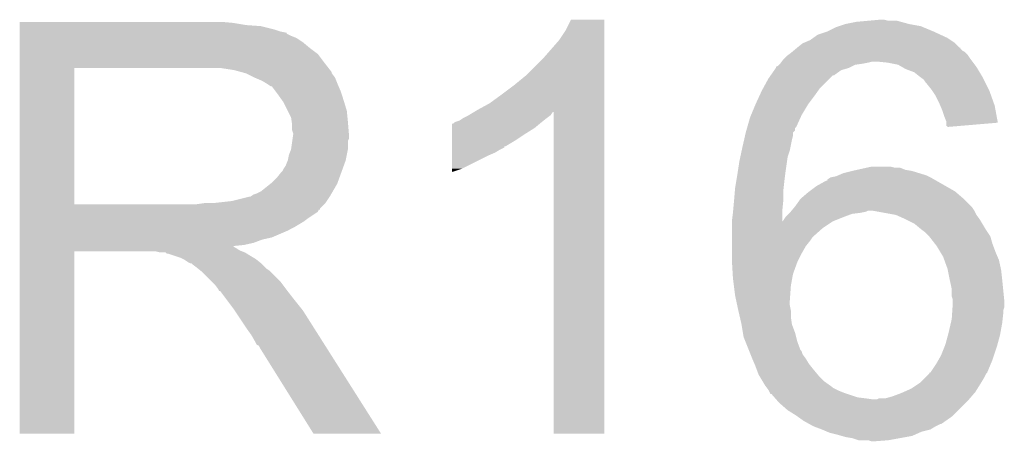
# Model space of a CAD drawing. Extents: x -1.3 to 24.2, y -3.9 to 53.4.
# Tile 35 of 44: x 18.8 to 21.2, y 19.7 to 20.7. Entities that reach past the tile are written whole.
import ezdxf

# ---------------------------------------------------------------- set-up
doc = ezdxf.new("R2010")
doc.units = 0
doc.layers.add('CURRENT_13_CLICK_V100_GTO', color=14, linetype='CONTINUOUS')

msp = doc.modelspace()

# ---------------------------------------------------------------- linework, layer by layer
at = {"layer": 'CURRENT_13_CLICK_V100_GTO'}
for points in [[(18.821422, 20.70862), (18.821424, 20.71116), (19.32686, 20.70862), (19.29892, 20.71116)], [(18.821422, 20.70354), (18.821422, 20.70862), (19.357338, 20.70354), (19.32686, 20.70862)], [(20.11426, 20.690842), (20.126962, 20.716216), (20.205698, 20.690842), (20.2057, 20.716216)], [(20.126962, 20.716216), (20.126976, 20.71624), (20.2057, 20.716216), (20.126976, 20.71624)], [(20.761956, 20.700998), (20.777202, 20.70608), (20.955002, 20.700998), (20.927058, 20.70608)], [(20.777202, 20.70608), (20.8026, 20.71116), (20.927058, 20.70608), (20.908436, 20.71116)], [(20.8026, 20.71116), (20.830538, 20.7137), (20.908436, 20.71116), (20.899124, 20.7137)], [(20.830538, 20.7137), (20.858478, 20.71624), (20.878802, 20.7137), (20.868642, 20.71624)], [(18.821422, 20.701), (18.821422, 20.70354), (19.3929, 20.701), (19.357338, 20.70354)], [(18.821422, 20.69338), (18.821422, 20.701), (19.423378, 20.69338), (19.3929, 20.701)], [(18.821422, 20.6883), (18.821422, 20.69338), (19.438622, 20.6883), (19.423378, 20.69338)], [(18.821422, 20.68576), (18.821422, 20.6883), (19.451322, 20.68576), (19.438622, 20.6883)], [(18.821422, 20.685736), (18.821422, 20.68576), (19.45386, 20.685736), (19.451322, 20.68576)], [(18.821422, 20.683214), (18.821422, 20.685736), (19.453876, 20.683214), (19.45386, 20.685736)], [(18.821422, 20.67814), (18.821422, 20.683214), (19.46402, 20.67814), (19.453876, 20.683214)], [(20.09902, 20.66798), (20.11426, 20.690842), (20.205698, 20.66798), (20.205698, 20.690842)], [(20.71116, 20.68068), (20.73402, 20.6883), (21.00199, 20.68068), (20.98548, 20.6883)], [(20.73402, 20.6883), (20.754342, 20.69846), (20.98548, 20.6883), (20.961094, 20.69846)], [(20.754342, 20.69846), (20.761956, 20.700998), (20.961094, 20.69846), (20.955002, 20.700998)], [(18.821422, 20.673058), (18.821422, 20.67814), (19.476722, 20.673058), (19.46402, 20.67814)], [(18.821422, 20.6629), (18.821422, 20.673058), (19.49196, 20.6629), (19.476722, 20.673058)], [(18.821422, 20.6502), (18.821422, 20.6629), (19.5072, 20.6502), (19.49196, 20.6629)], [(20.06346, 20.62734), (20.09902, 20.66798), (20.205696, 20.62734), (20.205698, 20.66798)], [(20.6629, 20.6502), (20.675602, 20.66036), (21.046444, 20.6502), (21.036282, 20.66036)], [(20.675602, 20.66036), (20.681522, 20.662898), (21.036282, 20.66036), (21.033742, 20.662898)], [(20.681522, 20.662898), (20.693382, 20.667982), (21.033742, 20.662898), (21.026116, 20.667982)], [(20.693382, 20.667982), (20.700488, 20.673058), (21.026116, 20.667982), (21.018502, 20.673058)], [(20.700488, 20.673058), (20.71116, 20.68068), (21.018502, 20.673058), (21.00199, 20.68068)], [(18.821422, 20.634958), (18.821422, 20.6502), (19.527522, 20.634958), (19.5072, 20.6502)], [(20.640888, 20.63242), (20.64766, 20.6375), (21.06676, 20.63242), (21.061678, 20.6375)], [(20.64766, 20.6375), (20.650704, 20.640038), (21.061678, 20.6375), (21.059138, 20.640038)], [(20.650704, 20.640038), (20.653752, 20.642578), (21.059138, 20.640038), (21.054064, 20.642578)], [(20.653752, 20.642578), (20.659844, 20.647654), (21.054064, 20.642578), (21.048986, 20.647654)], [(20.659844, 20.647654), (20.66287, 20.650176), (21.048986, 20.647654), (21.04898, 20.650176)], [(20.66287, 20.650176), (20.6629, 20.6502), (21.04898, 20.650176), (21.046444, 20.6502)], [(18.82142, 20.61464), (18.821422, 20.634958), (19.54276, 20.61464), (19.527522, 20.634958)], [(18.82142, 20.60194), (18.82142, 20.61464), (19.552638, 20.60194), (19.54276, 20.61464)], [(20.020278, 20.584158), (20.06346, 20.62734), (20.205696, 20.584158), (20.205696, 20.62734)], [(20.62226, 20.612102), (20.624164, 20.61464), (20.81785, 20.612102), (20.83054, 20.61464)], [(20.624164, 20.61464), (20.62607, 20.61718), (20.83054, 20.61464), (20.840698, 20.61718)], [(20.62607, 20.61718), (20.629882, 20.62226), (21.077556, 20.61718), (21.073746, 20.62226)], [(20.629882, 20.62226), (20.632422, 20.6248), (21.073746, 20.62226), (21.07184, 20.6248)], [(20.632422, 20.6248), (20.637502, 20.62988), (21.07184, 20.6248), (21.068454, 20.62988)], [(20.637502, 20.62988), (20.640888, 20.63242), (21.068454, 20.62988), (21.06676, 20.63242)], [(20.876262, 20.61464), (20.850862, 20.61718), (21.079462, 20.61464), (21.077556, 20.61718)], [(20.901656, 20.609562), (20.876262, 20.61464), (21.08327, 20.609562), (21.079462, 20.61464)], [(18.821412, 20.279382), (18.82142, 20.60192), (18.95094, 20.279382), (18.950942, 20.60192)], [(18.82142, 20.60192), (18.82142, 20.60194), (18.950942, 20.60192), (19.25828, 20.60194)], [(19.329402, 20.59686), (19.296382, 20.60194), (19.556588, 20.59686), (19.552638, 20.60194)], [(19.348036, 20.591778), (19.329402, 20.59686), (19.56054, 20.591778), (19.556588, 20.59686)], [(19.35734, 20.58924), (19.348036, 20.591778), (19.560544, 20.58924), (19.56054, 20.591778)], [(19.357352, 20.589234), (19.35734, 20.58924), (19.560544, 20.589234), (19.560544, 20.58924)], [(19.377656, 20.579082), (19.357352, 20.589234), (19.56816, 20.579082), (19.560544, 20.589234)], [(20.599654, 20.58416), (20.60854, 20.596858), (20.749258, 20.58416), (20.767036, 20.596858)], [(20.60854, 20.596858), (20.612096, 20.601938), (20.767036, 20.596858), (20.784818, 20.601938)], [(20.612096, 20.601938), (20.6121, 20.601942), (20.784818, 20.601938), (20.784826, 20.601942)], [(20.6121, 20.601942), (20.612116, 20.604486), (20.784826, 20.601942), (20.789914, 20.604486)], [(20.612116, 20.604486), (20.617178, 20.607022), (20.789914, 20.604486), (20.794986, 20.607022)], [(20.617178, 20.607022), (20.619714, 20.609558), (20.794986, 20.607022), (20.800058, 20.609558)], [(20.619714, 20.609558), (20.622256, 20.6121), (20.800058, 20.609558), (20.81784, 20.6121)], [(20.622256, 20.6121), (20.62226, 20.612102), (20.81784, 20.6121), (20.81785, 20.612102)], [(20.910554, 20.604478), (20.901656, 20.609562), (21.087082, 20.604478), (21.08327, 20.609562)], [(20.919438, 20.5994), (20.910554, 20.604478), (21.09013, 20.5994), (21.087082, 20.604478)], [(20.939758, 20.59178), (20.919438, 20.5994), (21.094702, 20.59178), (21.09013, 20.5994)], [(20.95246, 20.58162), (20.939758, 20.59178), (21.100798, 20.58162), (21.094702, 20.59178)], [(19.37766, 20.57908), (19.377656, 20.579082), (19.568162, 20.57908), (19.56816, 20.579082)], [(19.39544, 20.57146), (19.37766, 20.57908), (19.57121, 20.57146), (19.568162, 20.57908)], [(19.40391, 20.56638), (19.39544, 20.57146), (19.57324, 20.56638), (19.57121, 20.57146)], [(19.40814, 20.563842), (19.40391, 20.56638), (19.574328, 20.563842), (19.57324, 20.56638)], [(19.99234, 20.5613), (20.020278, 20.584158), (20.205696, 20.5613), (20.205696, 20.584158)], [(20.58185, 20.55368), (20.594322, 20.576542), (20.71624, 20.55368), (20.739102, 20.576542)], [(20.594322, 20.576542), (20.599648, 20.584154), (20.739102, 20.576542), (20.746714, 20.584154)], [(20.599648, 20.584154), (20.599654, 20.58416), (20.746714, 20.584154), (20.749258, 20.58416)], [(20.955848, 20.57908), (20.95246, 20.58162), (21.10232, 20.57908), (21.100798, 20.58162)], [(20.962618, 20.574002), (20.955848, 20.57908), (21.10486, 20.574002), (21.10232, 20.57908)], [(20.9677, 20.56638), (20.962618, 20.574002), (21.10867, 20.56638), (21.10486, 20.574002)], [(20.97024, 20.56384), (20.9677, 20.56638), (21.10994, 20.56384), (21.10867, 20.56638)], [(19.415764, 20.55876), (19.40814, 20.563842), (19.576506, 20.55876), (19.574328, 20.563842)], [(19.418304, 20.558752), (19.415764, 20.55876), (19.57651, 20.558752), (19.576506, 20.55876)], [(19.42592, 20.5486), (19.418304, 20.558752), (19.58086, 20.5486), (19.57651, 20.558752)], [(19.43354, 20.53844), (19.42592, 20.5486), (19.584248, 20.53844), (19.58086, 20.5486)], [(19.96186, 20.53844), (19.99234, 20.5613), (20.205694, 20.53844), (20.205696, 20.5613)], [(20.573218, 20.5359), (20.57908, 20.5486), (20.70354, 20.5359), (20.71261, 20.5486)], [(20.57908, 20.5486), (20.58185, 20.55368), (20.71261, 20.5486), (20.71624, 20.55368)], [(20.9804, 20.55114), (20.97024, 20.56384), (21.11629, 20.55114), (21.10994, 20.56384)], [(20.982096, 20.548598), (20.9804, 20.55114), (21.11756, 20.548598), (21.11629, 20.55114)], [(20.990558, 20.535902), (20.982096, 20.548598), (21.122096, 20.535902), (21.11756, 20.548598)], [(19.442612, 20.52574), (19.43354, 20.53844), (19.58848, 20.52574), (19.584248, 20.53844)], [(19.44624, 20.520658), (19.442612, 20.52574), (19.590006, 20.520658), (19.58848, 20.52574)], [(19.4564, 20.500338), (19.44624, 20.520658), (19.5961, 20.500338), (19.590006, 20.520658)], [(19.933922, 20.51812), (19.96186, 20.53844), (20.205694, 20.51812), (20.205694, 20.53844)], [(20.56384, 20.51558), (20.573218, 20.5359), (20.688298, 20.51558), (20.70354, 20.5359)], [(20.99818, 20.52066), (20.990558, 20.535902), (21.127538, 20.52066), (21.122096, 20.535902)], [(21.001448, 20.513038), (20.99818, 20.52066), (21.13026, 20.513038), (21.127538, 20.52066)], [(19.46402, 20.485096), (19.4564, 20.500338), (19.597626, 20.485096), (19.5961, 20.500338)], [(19.884808, 20.490178), (19.897498, 20.497792), (20.078698, 20.490178), (20.083778, 20.497792)], [(19.897498, 20.497792), (19.897512, 20.4978), (20.083778, 20.497792), (20.086296, 20.4978)], [(19.897512, 20.4978), (19.90598, 20.50288), (20.205694, 20.4978), (20.205694, 20.50288)], [(19.90598, 20.50288), (19.933922, 20.51812), (20.205694, 20.50288), (20.205694, 20.51812)], [(20.08632, 19.735824), (20.086296, 20.4978), (20.205676, 19.735824), (20.205694, 20.4978)], [(20.553254, 20.490178), (20.563838, 20.515578), (20.67306, 20.490178), (20.688298, 20.515578)], [(20.563838, 20.515578), (20.56384, 20.51558), (20.688298, 20.515578), (20.688298, 20.51558)], [(21.0058, 20.502878), (21.001448, 20.513038), (21.13216, 20.502878), (21.13026, 20.513038)], [(21.01088, 20.487638), (21.0058, 20.502878), (21.135008, 20.487638), (21.13216, 20.502878)], [(19.465472, 20.47494), (19.46402, 20.485096), (19.59864, 20.47494), (19.597626, 20.485096)], [(19.46656, 20.467318), (19.465472, 20.47494), (19.599276, 20.467318), (19.59864, 20.47494)], [(19.850104, 20.472402), (19.855182, 20.47494), (20.055842, 20.472402), (20.059014, 20.47494)], [(19.855182, 20.47494), (19.862804, 20.477482), (20.059014, 20.47494), (20.062192, 20.477482)], [(19.862804, 20.477482), (19.870422, 20.48256), (20.062192, 20.477482), (20.06854, 20.48256)], [(19.870422, 20.48256), (19.880578, 20.48764), (20.06854, 20.48256), (20.075312, 20.48764)], [(19.880578, 20.48764), (19.884808, 20.490178), (20.075312, 20.48764), (20.078698, 20.490178)], [(20.544608, 20.462242), (20.55114, 20.485102), (20.660358, 20.462242), (20.670752, 20.485102)], [(20.55114, 20.485102), (20.553254, 20.490178), (20.670752, 20.485102), (20.67306, 20.490178)], [(21.015958, 20.474944), (21.01088, 20.487638), (21.13738, 20.474944), (21.135008, 20.487638)], [(21.01596, 20.472398), (21.015958, 20.474944), (21.137854, 20.472398), (21.13738, 20.474944)], [(19.466562, 20.454618), (19.46656, 20.467318), (19.600334, 20.454618), (19.599276, 20.467318)], [(19.4691, 20.446996), (19.466562, 20.454618), (19.60097, 20.446996), (19.600334, 20.454618)], [(19.845038, 20.447), (19.84504, 20.4597), (20.02028, 20.447), (20.040598, 20.4597)], [(19.84504, 20.4597), (19.845044, 20.46986), (20.040598, 20.4597), (20.05279, 20.46986)], [(19.845044, 20.46986), (19.847566, 20.469866), (20.05279, 20.46986), (20.052798, 20.469866)], [(19.847566, 20.469866), (19.8501, 20.4724), (20.052798, 20.469866), (20.05584, 20.4724)], [(19.8501, 20.4724), (19.850104, 20.472402), (20.05584, 20.4724), (20.055842, 20.472402)], [(20.53922, 20.441918), (20.540978, 20.449536), (20.65274, 20.441918), (20.65274, 20.449536)], [(20.540978, 20.449536), (20.54098, 20.44954), (20.65274, 20.449536), (20.652742, 20.44954)], [(20.54098, 20.44954), (20.542428, 20.454614), (20.652742, 20.44954), (20.657814, 20.454614)], [(20.542428, 20.454614), (20.54388, 20.459696), (20.657814, 20.454614), (20.65782, 20.459696)], [(20.54388, 20.459696), (20.544608, 20.462242), (20.65782, 20.459696), (20.660358, 20.462242)], [(21.01596, 20.464804), (21.01596, 20.472398), (21.048396, 20.464804), (21.137854, 20.472398)], [(21.018476, 20.46478), (21.01596, 20.464804), (21.048114, 20.46478), (21.048396, 20.464804)], [(21.0185, 20.462266), (21.018476, 20.46478), (21.0185, 20.462266), (21.048114, 20.46478)], [(19.464018, 20.408898), (19.46692, 20.429216), (19.59864, 20.408898), (19.59864, 20.429216)], [(19.46692, 20.429216), (19.467646, 20.434296), (19.59864, 20.429216), (19.601178, 20.434296)], [(19.467646, 20.434296), (19.4691, 20.44446), (19.601178, 20.434296), (19.601178, 20.44446)], [(19.4691, 20.444462), (19.4691, 20.446996), (19.60118, 20.444462), (19.60097, 20.446996)], [(19.4691, 20.44446), (19.4691, 20.444462), (19.601178, 20.44446), (19.60118, 20.444462)], [(19.845032, 20.41652), (19.845034, 20.43176), (19.972018, 20.41652), (19.997422, 20.43176)], [(19.845034, 20.43176), (19.845038, 20.447), (19.997422, 20.43176), (20.02028, 20.447)], [(20.53336, 20.41652), (20.536876, 20.43176), (20.64715, 20.41652), (20.6502, 20.43176)], [(20.536876, 20.43176), (20.53922, 20.441918), (20.6502, 20.43176), (20.65274, 20.441918)], [(19.45894, 20.396198), (19.464018, 20.408898), (19.596098, 20.396198), (19.59864, 20.408898)], [(19.845028, 20.40128), (19.84503, 20.4089), (19.946618, 20.40128), (19.959322, 20.4089)], [(19.84503, 20.4089), (19.845032, 20.413974), (19.959322, 20.4089), (19.969464, 20.413974)], [(19.845032, 20.416496), (19.845032, 20.41652), (19.96948, 20.416496), (19.972018, 20.41652)], [(19.845032, 20.413974), (19.845032, 20.416496), (19.969464, 20.413974), (19.96948, 20.416496)], [(20.527916, 20.391118), (20.531182, 20.40636), (20.64004, 20.391118), (20.645118, 20.40636)], [(20.531182, 20.40636), (20.53336, 20.41652), (20.645118, 20.40636), (20.64715, 20.41652)], [(19.451318, 20.370798), (19.456398, 20.383498), (19.588938, 20.370798), (19.593556, 20.383498)], [(19.456398, 20.3835), (19.45894, 20.396198), (19.593558, 20.3835), (19.596098, 20.396198)], [(19.456398, 20.383498), (19.456398, 20.3835), (19.593556, 20.383498), (19.593558, 20.3835)], [(19.84502, 20.36318), (19.845026, 20.39366), (19.867878, 20.36318), (19.92884, 20.39366)], [(19.845026, 20.39366), (19.845028, 20.40128), (19.92884, 20.39366), (19.946618, 20.40128)], [(20.521832, 20.35556), (20.52574, 20.38096), (20.63496, 20.35556), (20.638588, 20.38096)], [(20.52574, 20.38096), (20.527916, 20.391118), (20.638588, 20.38096), (20.64004, 20.391118)], [(19.441158, 20.355558), (19.443698, 20.3581), (19.583398, 20.355558), (19.584322, 20.3581)], [(19.443698, 20.3581), (19.44624, 20.363178), (19.584322, 20.3581), (19.586168, 20.363178)], [(19.44624, 20.363178), (19.451318, 20.370798), (19.586168, 20.363178), (19.588938, 20.370798)], [(19.84502, 20.355592), (19.84502, 20.36318), (19.84502, 20.355592), (19.867878, 20.36318)], [(20.772122, 20.35302), (20.79244, 20.3581), (20.951192, 20.35302), (20.934682, 20.3581)], [(20.79244, 20.3581), (20.80387, 20.36064), (20.934682, 20.3581), (20.919442, 20.36064)], [(20.80387, 20.36064), (20.826722, 20.365718), (20.919442, 20.36064), (20.906744, 20.365718)], [(20.826722, 20.365718), (20.82673, 20.36572), (20.906744, 20.365718), (20.894042, 20.36572)], [(20.82673, 20.36572), (20.838162, 20.36826), (20.894042, 20.36572), (20.883882, 20.36826)], [(19.418298, 20.330158), (19.431, 20.34286), (19.574162, 20.330158), (19.57878, 20.34286)], [(19.431, 20.34286), (19.441158, 20.355558), (19.57878, 20.34286), (19.583398, 20.355558)], [(20.51558, 20.31746), (20.518542, 20.33524), (20.630444, 20.31746), (20.63242, 20.33524)], [(20.518542, 20.33524), (20.52066, 20.34794), (20.63242, 20.33524), (20.634006, 20.34794)], [(20.52066, 20.34794), (20.521832, 20.35556), (20.634006, 20.34794), (20.63496, 20.35556)], [(20.70862, 20.322542), (20.731486, 20.33524), (21.01405, 20.322542), (20.991828, 20.33524)], [(20.731486, 20.33524), (20.73402, 20.335264), (20.991828, 20.33524), (20.991786, 20.335264)], [(20.73402, 20.335264), (20.734028, 20.337782), (20.991786, 20.335264), (20.98738, 20.337782)], [(20.734028, 20.337782), (20.73783, 20.34032), (20.98738, 20.337782), (20.982938, 20.34032)], [(20.73783, 20.34032), (20.74164, 20.342862), (20.982938, 20.34032), (20.977856, 20.342862)], [(20.74164, 20.342862), (20.754342, 20.345402), (20.977856, 20.342862), (20.972776, 20.345402)], [(20.754342, 20.345402), (20.760264, 20.34794), (20.972776, 20.345402), (20.9677, 20.34794)], [(20.760264, 20.34794), (20.772122, 20.35302), (20.9677, 20.34794), (20.951192, 20.35302)], [(19.382738, 20.30476), (19.392898, 20.309838), (19.559906, 20.30476), (19.562868, 20.309838)], [(19.392898, 20.309838), (19.415122, 20.327618), (19.562868, 20.309838), (19.57324, 20.327618)], [(19.415122, 20.327618), (19.418298, 20.330158), (19.57324, 20.327618), (19.574162, 20.330158)], [(20.51325, 20.28952), (20.515156, 20.312378), (20.62988, 20.28952), (20.62988, 20.312378)], [(20.515156, 20.312378), (20.51558, 20.31746), (20.62988, 20.312378), (20.630444, 20.31746)], [(20.688298, 20.3073), (20.691684, 20.30984), (21.039244, 20.3073), (21.036278, 20.30984)], [(20.691684, 20.30984), (20.70862, 20.322542), (21.036278, 20.30984), (21.01405, 20.322542)], [(19.278598, 20.2819), (19.324318, 20.28698), (19.545298, 20.2819), (19.548686, 20.28698)], [(19.324318, 20.28698), (19.364958, 20.29714), (19.548686, 20.28698), (19.555462, 20.29714)], [(19.367496, 20.29714), (19.375116, 20.302218), (19.555462, 20.29714), (19.558424, 20.302218)], [(19.375116, 20.302218), (19.382738, 20.30476), (19.558424, 20.302218), (19.559906, 20.30476)], [(20.510962, 20.264122), (20.51304, 20.28698), (20.62734, 20.264122), (20.629624, 20.28698)], [(20.51304, 20.28698), (20.51325, 20.28952), (20.629624, 20.28698), (20.62988, 20.28952)], [(20.65782, 20.27428), (20.67052, 20.292062), (21.074382, 20.27428), (21.0566, 20.292062)], [(20.67052, 20.292062), (20.673482, 20.294602), (21.0566, 20.292062), (21.05406, 20.294602)], [(20.673482, 20.294602), (20.688298, 20.3073), (21.05406, 20.294602), (21.039244, 20.3073)], [(18.821412, 20.27936), (18.821412, 20.279382), (19.240498, 20.27936), (18.95094, 20.279382)], [(18.821412, 20.269196), (18.821412, 20.27936), (19.5326, 20.269196), (19.54276, 20.27936)], [(18.821412, 20.26666), (18.821412, 20.269196), (19.532576, 20.26666), (19.5326, 20.269196)], [(18.821412, 20.266644), (18.821412, 20.26666), (19.530054, 20.266644), (19.532576, 20.26666)], [(18.821412, 20.261582), (18.821412, 20.266644), (19.527516, 20.261582), (19.530054, 20.266644)], [(19.240498, 20.27936), (19.258264, 20.281898), (19.54276, 20.27936), (19.545298, 20.281898)], [(19.258264, 20.281898), (19.25828, 20.2819), (19.545298, 20.281898), (19.545298, 20.2819)], [(20.5105, 20.25904), (20.510962, 20.264122), (20.62735, 20.25904), (20.62734, 20.264122)], [(20.647238, 20.261582), (20.649352, 20.26412), (20.825462, 20.261582), (20.830544, 20.26412)], [(20.649352, 20.26412), (20.655702, 20.27174), (21.082, 20.26412), (21.07692, 20.27174)], [(20.655702, 20.27174), (20.65782, 20.27428), (21.07692, 20.27174), (21.074382, 20.27428)], [(20.84071, 20.264118), (20.840698, 20.26412), (21.082, 20.264118), (21.082, 20.26412)], [(20.896562, 20.253962), (20.84071, 20.264118), (21.087082, 20.253962), (21.082, 20.264118)], [(18.821412, 20.24634), (18.821412, 20.261582), (19.50466, 20.24634), (19.527516, 20.261582)], [(18.821412, 20.238718), (18.821412, 20.24634), (19.494498, 20.238718), (19.50466, 20.24634)], [(20.507964, 20.238758), (20.5105, 20.25904), (20.627382, 20.238758), (20.62735, 20.25904)], [(20.627382, 20.238758), (20.62988, 20.24126), (20.746814, 20.238758), (20.75307, 20.24126)], [(20.62988, 20.24126), (20.63496, 20.24888), (20.75307, 20.24126), (20.77212, 20.24888)], [(20.63496, 20.24888), (20.634962, 20.248882), (20.77212, 20.24888), (20.772124, 20.248882)], [(20.634962, 20.248882), (20.64258, 20.2565), (20.772124, 20.248882), (20.792442, 20.2565)], [(20.64258, 20.2565), (20.64512, 20.25904), (20.792442, 20.2565), (20.812758, 20.25904)], [(20.64512, 20.25904), (20.647238, 20.261582), (20.812758, 20.25904), (20.825462, 20.261582)], [(20.896582, 20.253958), (20.896562, 20.253962), (21.087086, 20.253958), (21.087082, 20.253962)], [(20.91944, 20.2438), (20.896582, 20.253958), (21.094702, 20.2438), (21.087086, 20.253958)], [(20.919444, 20.243798), (20.91944, 20.2438), (21.094702, 20.243798), (21.094702, 20.2438)], [(20.939758, 20.23364), (20.919444, 20.243798), (21.100796, 20.23364), (21.094702, 20.243798)], [(18.82141, 20.22348), (18.821412, 20.238718), (19.4691, 20.22348), (19.494498, 20.238718)], [(18.82141, 20.21586), (18.82141, 20.22348), (19.45386, 20.21586), (19.4691, 20.22348)], [(20.50796, 20.23872), (20.507964, 20.238758), (20.74672, 20.23872), (20.746814, 20.238758)], [(20.50796, 20.22348), (20.50796, 20.23872), (20.72386, 20.22348), (20.74672, 20.23872)], [(20.50796, 20.20316), (20.50796, 20.22348), (20.701, 20.20316), (20.72386, 20.22348)], [(20.955, 20.22094), (20.939758, 20.23364), (21.108416, 20.22094), (21.100796, 20.23364)], [(20.958386, 20.2184), (20.955, 20.22094), (21.109938, 20.2184), (21.108416, 20.22094)], [(20.96516, 20.213318), (20.958386, 20.2184), (21.113328, 20.213318), (21.109938, 20.2184)], [(18.82141, 20.20062), (18.82141, 20.21586), (19.418298, 20.20062), (19.45386, 20.21586)], [(18.82141, 20.195538), (18.82141, 20.20062), (19.395438, 20.195538), (19.418298, 20.20062)], [(18.82141, 20.18792), (18.82141, 20.195538), (19.375118, 20.18792), (19.395438, 20.195538)], [(20.50796, 20.200622), (20.50796, 20.20316), (20.698462, 20.200622), (20.701, 20.20316)], [(20.50796, 20.193), (20.50796, 20.200622), (20.69338, 20.193), (20.698462, 20.200622)], [(20.50796, 20.180298), (20.50796, 20.193), (20.68322, 20.180298), (20.69338, 20.193)], [(20.975316, 20.203162), (20.96516, 20.213318), (21.120102, 20.203162), (21.113328, 20.213318)], [(20.97532, 20.203158), (20.975316, 20.203162), (21.120104, 20.203158), (21.120102, 20.203162)], [(20.98915, 20.18538), (20.97532, 20.203158), (21.12518, 20.18538), (21.120104, 20.203158)], [(18.82141, 20.18284), (18.82141, 20.18792), (19.352258, 20.18284), (19.375118, 20.18792)], [(18.82141, 20.180262), (18.82141, 20.18284), (19.326894, 20.180262), (19.352258, 20.18284)], [(18.82141, 20.177758), (18.82141, 20.180262), (19.329404, 20.177758), (19.326894, 20.180262)], [(18.82141, 20.175218), (18.82141, 20.177758), (19.334482, 20.175218), (19.329404, 20.177758)], [(18.82141, 20.17014), (18.82141, 20.175218), (19.342098, 20.17014), (19.334482, 20.175218)], [(18.82141, 20.1676), (18.82141, 20.17014), (19.34845, 20.1676), (19.342098, 20.17014)], [(20.50796, 20.162518), (20.50796, 20.180298), (20.67306, 20.162518), (20.68322, 20.180298)], [(20.993102, 20.180298), (20.98915, 20.18538), (21.127086, 20.180298), (21.12518, 20.18538)], [(21.002246, 20.16506), (20.993102, 20.180298), (21.1328, 20.16506), (21.127086, 20.180298)], [(18.8214, 19.735824), (18.82141, 20.167576), (18.950916, 19.735824), (18.95094, 20.167576)], [(18.82141, 20.167576), (18.82141, 20.1676), (18.95094, 20.167576), (19.143978, 20.1676)], [(19.154138, 20.16506), (19.143978, 20.1676), (19.354802, 20.16506), (19.34845, 20.1676)], [(19.169374, 20.162526), (19.166836, 20.16506), (19.359026, 20.162526), (19.354802, 20.16506)], [(19.171916, 20.16252), (19.169374, 20.162526), (19.359036, 20.16252), (19.359026, 20.162526)], [(19.202398, 20.15236), (19.171916, 20.16252), (19.375968, 20.15236), (19.359036, 20.16252)], [(19.207478, 20.14982), (19.202398, 20.15236), (19.3802, 20.14982), (19.375968, 20.15236)], [(19.212558, 20.14728), (19.207478, 20.14982), (19.383376, 20.14728), (19.3802, 20.14982)], [(19.220178, 20.142202), (19.212558, 20.14728), (19.389724, 20.142202), (19.383376, 20.14728)], [(20.50796, 20.147278), (20.50796, 20.162518), (20.665438, 20.147278), (20.67306, 20.162518)], [(20.50826, 20.1422), (20.50796, 20.147278), (20.6629, 20.1422), (20.665438, 20.147278)], [(21.00834, 20.1549), (21.002246, 20.16506), (21.137154, 20.1549), (21.1328, 20.16506)], [(21.011112, 20.147278), (21.00834, 20.1549), (21.14042, 20.147278), (21.137154, 20.1549)], [(21.0185, 20.126958), (21.011112, 20.147278), (21.144936, 20.126958), (21.14042, 20.147278)], [(19.225256, 20.139662), (19.220178, 20.142202), (19.392898, 20.139662), (19.389724, 20.142202)], [(19.227796, 20.13966), (19.225256, 20.139662), (19.3929, 20.13966), (19.392898, 20.139662)], [(19.23034, 20.137122), (19.227796, 20.13966), (19.395438, 20.137122), (19.3929, 20.13966)], [(19.2405, 20.1295), (19.23034, 20.137122), (19.40306, 20.1295), (19.395438, 20.137122)], [(19.243676, 20.12696), (19.2405, 20.1295), (19.4056, 20.12696), (19.40306, 20.1295)], [(19.250028, 20.121878), (19.243676, 20.12696), (19.413222, 20.121878), (19.4056, 20.12696)], [(20.509904, 20.11426), (20.50826, 20.1422), (20.652742, 20.11426), (20.6629, 20.1422)], [(21.01901, 20.124418), (21.0185, 20.126958), (21.1455, 20.124418), (21.144936, 20.126958)], [(21.02358, 20.10156), (21.01901, 20.124418), (21.14804, 20.10156), (21.1455, 20.124418)], [(19.253198, 20.119342), (19.250028, 20.121878), (19.415758, 20.119342), (19.413222, 20.121878)], [(19.276062, 20.096478), (19.253198, 20.119342), (19.43862, 20.096478), (19.415758, 20.119342)], [(20.5105, 20.1041), (20.509904, 20.11426), (20.650892, 20.1041), (20.652742, 20.11426)], [(20.512724, 20.086322), (20.5105, 20.1041), (20.64766, 20.086322), (20.650892, 20.1041)], [(21.02866, 20.078698), (21.02358, 20.10156), (21.150328, 20.078698), (21.14804, 20.10156)], [(19.283678, 20.08886), (19.276062, 20.096478), (19.444336, 20.08886), (19.43862, 20.096478)], [(19.291298, 20.078698), (19.283678, 20.08886), (19.451958, 20.078698), (19.444336, 20.08886)], [(19.29257, 20.07616), (19.291298, 20.078698), (19.45386, 20.07616), (19.451958, 20.078698)], [(19.293834, 20.073636), (19.29257, 20.07616), (19.455824, 20.073636), (19.45386, 20.07616)], [(20.51558, 20.06346), (20.512724, 20.086322), (20.646026, 20.06346), (20.64766, 20.086322)], [(21.028662, 20.060918), (21.02866, 20.078698), (21.152106, 20.060918), (21.150328, 20.078698)], [(19.29637, 20.07362), (19.293834, 20.073636), (19.455836, 20.07362), (19.455824, 20.073636)], [(19.311616, 20.0533), (19.29637, 20.07362), (19.47164, 20.0533), (19.455836, 20.07362)], [(19.32686, 20.03298), (19.311616, 20.0533), (19.487896, 20.03298), (19.47164, 20.0533)], [(20.518302, 20.05076), (20.51558, 20.06346), (20.64512, 20.05076), (20.646026, 20.06346)], [(21.0312, 20.053296), (21.028662, 20.060918), (21.152868, 20.053296), (21.152106, 20.060918)], [(21.0312, 20.050762), (21.0312, 20.053296), (21.15312, 20.050762), (21.152868, 20.053296)], [(19.330248, 20.027898), (19.32686, 20.03298), (19.49196, 20.027898), (19.487896, 20.03298)], [(20.52048, 20.040602), (20.518302, 20.05076), (20.64512, 20.040602), (20.64512, 20.05076)], [(20.5232, 20.027902), (20.52048, 20.040602), (20.64766, 20.027902), (20.64512, 20.040602)], [(21.030014, 20.027896), (21.030522, 20.035518), (21.15058, 20.027896), (21.153118, 20.035518)], [(21.030522, 20.035518), (21.0312, 20.04568), (21.153118, 20.035518), (21.153118, 20.04568)], [(21.0312, 20.04568), (21.0312, 20.050762), (21.153118, 20.04568), (21.15312, 20.050762)], [(19.348874, 19.99996), (19.330248, 20.027898), (19.50974, 19.99996), (19.49196, 20.027898)], [(20.5232, 20.0279), (20.5232, 20.027902), (20.64766, 20.0279), (20.64766, 20.027902)], [(20.526718, 20.012662), (20.5232, 20.0279), (20.64766, 20.012662), (20.64766, 20.0279)], [(20.53082, 19.994882), (20.526718, 20.012662), (20.6502, 19.994882), (20.64766, 20.012662)], [(21.026314, 19.99742), (21.02866, 20.007578), (21.14804, 19.99742), (21.149168, 20.007578)], [(21.02866, 20.007578), (21.029506, 20.02028), (21.149168, 20.007578), (21.15058, 20.02028)], [(21.029506, 20.02028), (21.030014, 20.027896), (21.15058, 20.02028), (21.15058, 20.027896)], [(19.35734, 19.98726), (19.348874, 19.99996), (19.517798, 19.98726), (19.50974, 19.99996)], [(19.37004, 19.969482), (19.35734, 19.98726), (19.529078, 19.969482), (19.517798, 19.98726)], [(20.53082, 19.99488), (20.53082, 19.994882), (20.650202, 19.99488), (20.6502, 19.994882)], [(20.534208, 19.974562), (20.53082, 19.99488), (20.657818, 19.974562), (20.650202, 19.99488)], [(21.02104, 19.97456), (21.026314, 19.99742), (21.143882, 19.97456), (21.14804, 19.99742)], [(19.3802, 19.951698), (19.37004, 19.969482), (19.54036, 19.951698), (19.529078, 19.969482)], [(20.5359, 19.964402), (20.534208, 19.974562), (20.66036, 19.964402), (20.657818, 19.974562)], [(20.539964, 19.954242), (20.5359, 19.964402), (20.6629, 19.954242), (20.66036, 19.964402)], [(21.01342, 19.946618), (21.019654, 19.96948), (21.136724, 19.946618), (21.14296, 19.96948)], [(21.019654, 19.96948), (21.02104, 19.97456), (21.14296, 19.96948), (21.143882, 19.97456)], [(19.38274, 19.946626), (19.3802, 19.951698), (19.543578, 19.946626), (19.54036, 19.951698)], [(19.387814, 19.94408), (19.38274, 19.946626), (19.545194, 19.94408), (19.543578, 19.946626)], [(19.390362, 19.939), (19.387814, 19.94408), (19.548416, 19.939), (19.545194, 19.94408)], [(19.51736, 19.73581), (19.390362, 19.939), (19.67733, 19.73581), (19.548416, 19.939)], [(20.548092, 19.933924), (20.539964, 19.954242), (20.67052, 19.933924), (20.6629, 19.954242)], [(21.00326, 19.921218), (21.011388, 19.94154), (21.128564, 19.921218), (21.13534, 19.94154)], [(21.011388, 19.94154), (21.01342, 19.946618), (21.13534, 19.94154), (21.136724, 19.946618)], [(20.549108, 19.931382), (20.548092, 19.933924), (20.673056, 19.931382), (20.67052, 19.933924)], [(20.552156, 19.923762), (20.549108, 19.931382), (20.6756, 19.923762), (20.673056, 19.931382)], [(20.55622, 19.9136), (20.552156, 19.923762), (20.68322, 19.9136), (20.6756, 19.923762)], [(20.561662, 19.900902), (20.55622, 19.9136), (20.690838, 19.900902), (20.68322, 19.9136)], [(20.997454, 19.911062), (21.00326, 19.921218), (21.12518, 19.911062), (21.128564, 19.921218)], [(20.56384, 19.89582), (20.561662, 19.900902), (20.694904, 19.89582), (20.690838, 19.900902)], [(20.566698, 19.8882), (20.56384, 19.89582), (20.701, 19.8882), (20.694904, 19.89582)], [(20.97785, 19.880582), (20.9931, 19.90344), (21.112478, 19.880582), (21.122002, 19.90344)], [(20.9931, 19.90344), (20.997454, 19.911062), (21.122002, 19.90344), (21.12518, 19.911062)], [(20.57146, 19.875496), (20.566698, 19.8882), (20.711588, 19.875496), (20.701, 19.8882)], [(20.572982, 19.87296), (20.57146, 19.875496), (20.7137, 19.87296), (20.711588, 19.875496)], [(20.580602, 19.860262), (20.572982, 19.87296), (20.726398, 19.860262), (20.7137, 19.87296)], [(20.955, 19.85772), (20.965162, 19.867882), (21.098762, 19.85772), (21.10486, 19.867882)], [(20.965162, 19.867882), (20.975314, 19.878034), (21.10486, 19.867882), (21.109936, 19.878034)], [(20.975314, 19.878036), (20.97532, 19.880558), (21.109938, 19.878036), (21.112454, 19.880558)], [(20.975314, 19.878034), (20.975314, 19.878036), (21.109936, 19.878034), (21.109938, 19.878036)], [(20.97532, 19.880558), (20.97785, 19.88058), (21.112454, 19.880558), (21.112476, 19.88058)], [(20.97785, 19.88058), (20.97785, 19.880582), (21.112476, 19.88058), (21.112478, 19.880582)], [(20.586698, 19.850102), (20.580602, 19.860262), (20.740622, 19.850102), (20.726398, 19.860262)], [(20.588604, 19.84756), (20.586698, 19.850102), (20.74418, 19.84756), (20.740622, 19.850102)], [(20.590508, 19.845022), (20.588604, 19.84756), (20.74672, 19.845022), (20.74418, 19.84756)], [(20.594318, 19.839938), (20.590508, 19.845022), (20.756886, 19.839938), (20.74672, 19.845022)], [(20.93214, 19.84248), (20.95119, 19.85518), (21.089302, 19.84248), (21.09724, 19.85518)], [(20.95119, 19.85518), (20.955, 19.85772), (21.09724, 19.85518), (21.098762, 19.85772)], [(20.59559, 19.8374), (20.594318, 19.839938), (20.76196, 19.8374), (20.756886, 19.839938)], [(20.598132, 19.83232), (20.59559, 19.8374), (20.77466, 19.83232), (20.76196, 19.8374)], [(20.599394, 19.829796), (20.598132, 19.83232), (20.782234, 19.829796), (20.77466, 19.83232)], [(20.601934, 19.82978), (20.599394, 19.829796), (20.782282, 19.82978), (20.782234, 19.829796)], [(20.608602, 19.822162), (20.601934, 19.82978), (20.805138, 19.822162), (20.782282, 19.82978)], [(20.610826, 19.81962), (20.608602, 19.822162), (20.82546, 19.81962), (20.805138, 19.822162)], [(20.871178, 19.81962), (20.888962, 19.824702), (21.071478, 19.81962), (21.075834, 19.824702)], [(20.888962, 19.824702), (20.90928, 19.83232), (21.075834, 19.824702), (21.082364, 19.83232)], [(20.90928, 19.83232), (20.91499, 19.834858), (21.082364, 19.83232), (21.08454, 19.834858)], [(20.91499, 19.834858), (20.93214, 19.84248), (21.08454, 19.834858), (21.089302, 19.84248)], [(20.61305, 19.81708), (20.610826, 19.81962), (20.84324, 19.81708), (20.82546, 19.81962)], [(20.619718, 19.80946), (20.61305, 19.81708), (21.06168, 19.80946), (21.069302, 19.81708)], [(20.640038, 19.79168), (20.619718, 19.80946), (21.0439, 19.79168), (21.06168, 19.80946)], [(20.850856, 19.81708), (20.855936, 19.819618), (21.069302, 19.81708), (21.071476, 19.819618)], [(20.855936, 19.819618), (20.871178, 19.81962), (21.071476, 19.819618), (21.071478, 19.81962)], [(20.66036, 19.77898), (20.640038, 19.79168), (21.0312, 19.77898), (21.0439, 19.79168)], [(20.663916, 19.77644), (20.66036, 19.77898), (21.02866, 19.77644), (21.0312, 19.77898)], [(20.678138, 19.76628), (20.663916, 19.77644), (21.014144, 19.76628), (21.02866, 19.77644)], [(20.691854, 19.75866), (20.678138, 19.76628), (21.003258, 19.75866), (21.014144, 19.76628)], [(20.691858, 19.758658), (20.691854, 19.75866), (21.000716, 19.758658), (21.003258, 19.75866)], [(20.700998, 19.75358), (20.691858, 19.758658), (20.990562, 19.75358), (21.000716, 19.758658)], [(20.72132, 19.74596), (20.700998, 19.75358), (20.977862, 19.74596), (20.990562, 19.75358)], [(18.950916, 19.7358), (18.8214, 19.735824), (18.950916, 19.7358), (18.950916, 19.735824)], [(19.677336, 19.7358), (19.67733, 19.73581), (19.677336, 19.7358), (19.51736, 19.73581)], [(20.205676, 19.7358), (20.08632, 19.735824), (20.205676, 19.7358), (20.205676, 19.735824)], [(20.721326, 19.745958), (20.72132, 19.74596), (20.97786, 19.745958), (20.977862, 19.74596)], [(20.733176, 19.74088), (20.721326, 19.745958), (20.957538, 19.74088), (20.97786, 19.745958)], [(20.739098, 19.738342), (20.733176, 19.74088), (20.951826, 19.738342), (20.957538, 19.74088)], [(20.75942, 19.73326), (20.739098, 19.738342), (20.940392, 19.73326), (20.951826, 19.738342)], [(20.76831, 19.73072), (20.75942, 19.73326), (20.934678, 19.73072), (20.940392, 19.73326)], [(20.777198, 19.72818), (20.76831, 19.73072), (20.920708, 19.72818), (20.934678, 19.73072)], [(20.79244, 19.72564), (20.777198, 19.72818), (20.906738, 19.72564), (20.920708, 19.72818)], [(20.807678, 19.720562), (20.79244, 19.72564), (20.87881, 19.720562), (20.906738, 19.72564)], [(20.830536, 19.72056), (20.807678, 19.720562), (20.8788, 19.72056), (20.87881, 19.720562)], [(20.838158, 19.718022), (20.830536, 19.72056), (20.845806, 19.718022), (20.8788, 19.72056)], [(20.845782, 19.71802), (20.838158, 19.718022), (20.845782, 19.71802), (20.845806, 19.718022)]]:
    msp.add_solid(points, dxfattribs=at)

doc.saveas('drawing.dxf')
